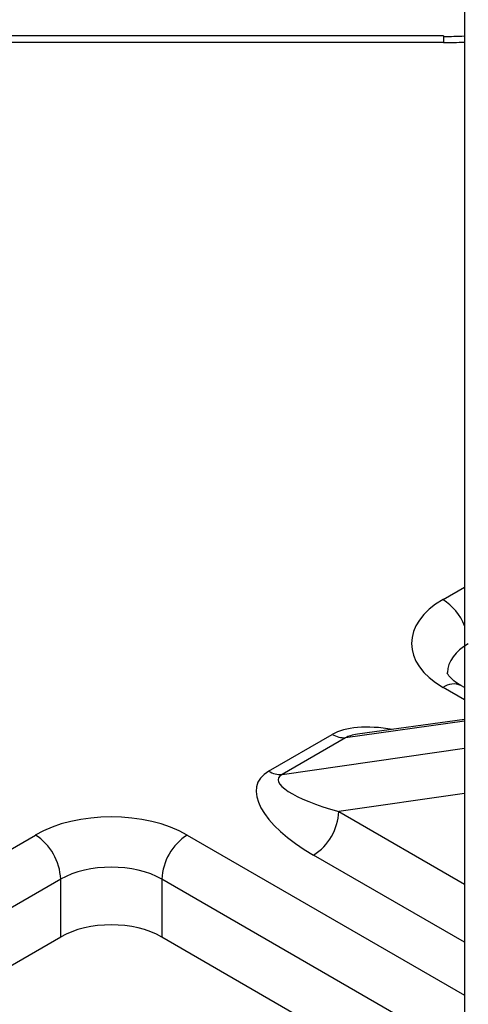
# Model space of a CAD drawing. Header units: millimetres. Extents: x 16 to 503, y 3 to 290.
# Tile 82 of 169: x 103.234 to 104.197, y 133.873 to 135.986. Entities that reach past the tile are written whole.
import ezdxf

# ---------------------------------------------------------------- set-up
doc = ezdxf.new("R2010")
doc.units = ezdxf.units.MM

msp = doc.modelspace()

# ---------------------------------------------------------------- linework, layer by layer
at = {"color": 7, "linetype": 'Continuous', "lineweight": 25}
for p, q in [((104.1888, 150.6167), (104.1888, 130.0924)), ((104.1435, 135.9509), (103.0306, 135.9509)), ((104.1435, 135.9368), (103.0306, 135.9368)), ((104.1435, 135.9509), (104.1435, 135.9368)), ((104.1427, 134.7412), (104.1888, 134.7678)), ((104.1888, 134.5262), (104.1427, 134.5528)), ((104.1888, 134.5522), (104.1811, 134.5566)), ((104.1888, 134.4802), (103.9336, 134.4448)), ((104.1888, 134.484), (103.9588, 134.4521)), ((103.7682, 134.373), (103.9049, 134.4519)), ((103.9336, 134.4448), (103.797, 134.3659)), ((103.797, 134.3659), (104.1888, 134.4222)), ((104.1888, 134.3251), (103.919, 134.2864)), ((103.919, 134.2864), (104.1888, 134.1307)), ((98.7427, 131.6238), (103.2672, 134.2358)), ((103.5935, 134.2358), (104.1888, 133.8921)), ((104.1888, 134.0056), (103.8646, 134.1927)), ((103.3216, 134.141), (98.852, 131.5608)), ((103.3216, 134.017), (103.3216, 134.141)), ((103.5391, 134.141), (103.5391, 134.017)), ((104.1888, 133.766), (103.5391, 134.141)), ((98.9593, 131.4988), (103.3216, 134.017)), ((103.5391, 134.017), (104.1888, 133.642))]:
    msp.add_line(p, q, dxfattribs=at)
for centre, radius, start, end in [((104.079, 134.6419), 0.118, 21.4788, 57.3396), ((104.1652, 134.5214), 0.0387, 65.6622, 125.6482), ((103.9297, 134.4906), 0.0459, 237.3099, 274.903), ((103.793, 134.4117), 0.0459, 237.3099, 274.903), ((103.8008, 134.2924), 0.1184, 302.6294, 357.0819), ((103.2036, 134.1363), 0.1181, 2.2919, 57.4194), ((103.6571, 134.1363), 0.1181, 122.5806, 177.7081)]:
    msp.add_arc(centre, radius, start, end, dxfattribs=at)
for centre, major_axis, ratio, start_param, end_param in [((103.9103, 136.5648), (0.8123, -0.3049), 0.657472, 5.236816, 5.293705), ((103.9103, 136.6276), (0.8772, -0.3441), 0.682856, 5.23377, 5.285778), ((104.3059, 134.647), (0.2308, 0), 0.577244, 2.356233, 3.926953), ((104.3059, 134.5842), (0.1539, 0.0012), 0.577178, 2.351872, 3.118877), ((104.11, 134.3326), (0.2287, -0.0939), 0.422944, 2.072947, 2.825916), ((104.11, 134.3954), (0.1843, -0.0402), 0.230801, 2.581754, 2.893876), ((103.975, 134.2546), (0.2303, -0.0929), 0.419255, 2.824773, 4.38816), ((103.975, 134.3174), (0.186, -0.0392), 0.228194, 2.891995, 4.455382), ((103.4303, 134.1416), (0.2308, 0), 0.577332, 0.785436, 2.356156), ((103.4303, 134.0787), (0.1538, 0), 0.572337, 0.785436, 2.356156), ((103.4303, 133.9542), (0.1538, 0), 0.577332, 0.785436, 2.356156)]:
    msp.add_ellipse(centre, major_axis=major_axis, ratio=ratio, start_param=start_param, end_param=end_param, dxfattribs=at)
msp.add_open_spline([(104.1811, 134.5566), (104.1757, 134.56), (104.1613, 134.5692), (104.1518, 134.5832), (104.1514, 134.583), (104.1522, 134.5846), (104.1523, 134.5848)], degree=3, knots=[0, 0, 0, 0, 0.207075, 0.556215, 0.939189, 1, 1, 1, 1], dxfattribs=at)

doc.saveas('drawing.dxf')
